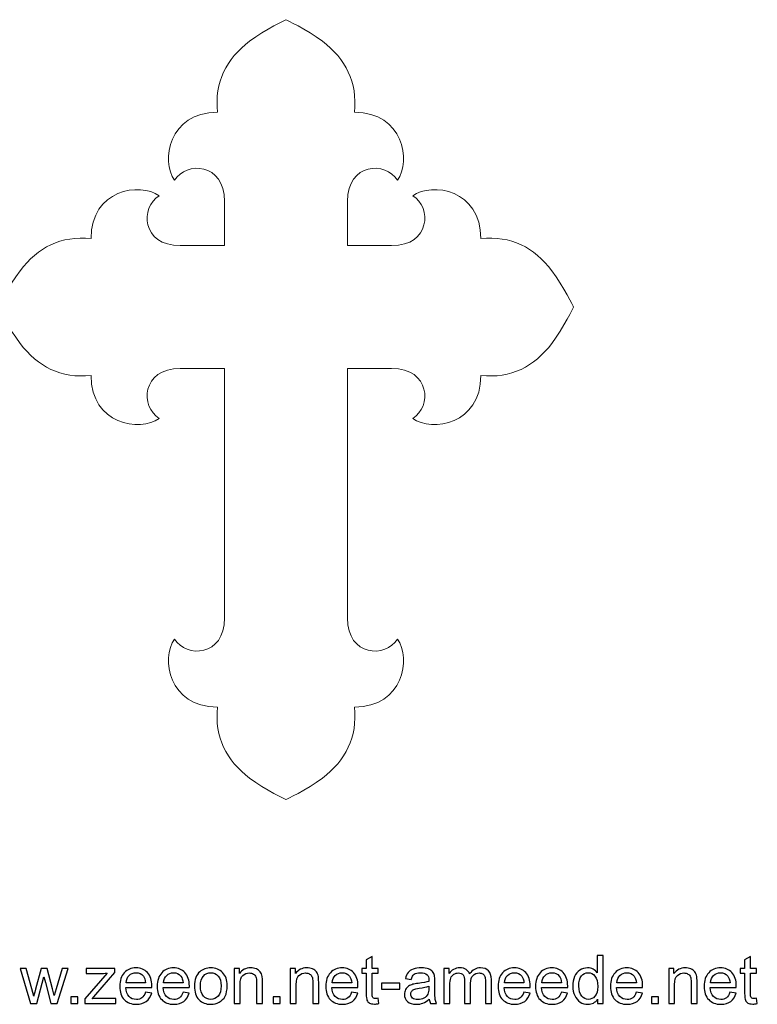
# Model space of a CAD drawing. Header units: centimetres. Extents: x -66 to 74, y -42 to 41.
# Tile 8 of 8: x 44 to 74, y -42 to -2. Entities that reach past the tile are written whole.
import ezdxf

# ---------------------------------------------------------------- set-up
doc = ezdxf.new("R2010")
doc.units = ezdxf.units.CM
doc.header["$MEASUREMENT"] = 0
doc.layers.add('Layer 1', color=7, linetype='Continuous')

msp = doc.modelspace()

# ---------------------------------------------------------------- linework, layer by layer
at = {"layer": 'Layer 1', "lineweight": 18}
msp.add_open_spline([(66.49109, -13.8814), (66.49109, -13.8814), (66.10293, -14.71854), (65.61317, -15.36211), (64.8874, -16.31585), (63.95931, -16.78864), (62.72124, -16.67039), (62.73171, -18.66429), (60.72706, -18.97343), (59.9513, -18.4141), (60.73245, -17.94949), (60.67767, -16.38143), (59.09211, -16.38143), (59.09211, -16.38143), (59.09207, -16.38143), (59.09207, -16.38143), (59.09207, -16.38143), (57.29209, -16.38139), (57.29209, -16.38139), (57.29209, -16.38139), (57.29209, -26.05968), (57.29209, -26.05968), (57.29209, -26.05968), (57.29209, -26.5378), (57.29209, -26.5378), (57.29209, -28.12339), (58.86016, -28.17818), (59.32476, -27.39702), (59.88409, -28.17278), (59.57499, -30.1774), (57.58109, -30.16693), (57.6993, -31.40504), (57.22651, -32.33309), (56.27278, -33.05889), (55.6292, -33.54862), (54.79206, -33.93678), (54.79206, -33.93678), (54.79206, -33.93678), (53.95496, -33.54862), (53.31135, -33.05889), (52.35761, -32.33309), (51.88482, -31.40504), (52.00307, -30.16693), (50.00917, -30.1774), (49.70003, -28.17278), (50.25936, -27.39702), (50.72397, -28.17818), (52.29203, -28.12339), (52.29203, -26.5378), (52.29203, -26.5378), (52.29203, -26.05964), (52.29203, -26.05964), (52.29203, -26.05964), (52.29207, -16.38139), (52.29207, -16.38139), (52.29207, -16.38139), (50.49205, -16.38143), (50.49205, -16.38143), (48.90649, -16.38143), (48.85167, -17.94949), (49.63286, -18.4141), (48.85711, -18.97343), (46.85245, -18.66429), (46.86292, -16.67039), (45.62485, -16.78864), (44.69676, -16.31585), (43.97099, -15.36211), (43.48123, -14.71851), (43.09307, -13.8814), (43.09307, -13.8814), (43.09307, -13.8814), (43.48123, -13.04426), (43.97099, -12.40069), (44.69676, -11.44695), (45.62485, -10.97416), (46.86292, -11.09241), (46.85245, -9.09851), (48.85711, -8.78937), (49.63283, -9.3487), (48.85167, -9.81331), (48.90646, -11.38137), (50.49205, -11.38137), (50.49205, -11.38137), (52.29207, -11.3814), (52.29207, -11.3814), (52.29207, -11.3814), (52.29203, -9.58139), (52.29203, -9.58139), (52.29203, -7.9958), (50.72397, -7.94101), (50.25936, -8.72217), (49.70003, -7.94641), (50.00917, -5.94178), (52.00307, -5.95226), (51.88482, -4.71415), (52.35761, -3.7861), (53.31135, -3.06029), (53.95496, -2.57057), (54.79206, -2.18241), (54.79206, -2.18241), (54.79206, -2.18241), (55.6292, -2.57057), (56.27278, -3.06029), (57.22651, -3.7861), (57.6993, -4.71415), (57.58109, -5.95226), (59.57499, -5.94178), (59.88409, -7.94641), (59.32476, -8.72217), (58.86016, -7.94101), (57.29209, -7.9958), (57.29209, -9.58139), (57.29209, -9.58139), (57.29206, -11.3814), (57.29206, -11.3814), (57.29206, -11.3814), (57.29209, -11.3814), (57.29209, -11.3814), (57.29209, -11.3814), (59.09207, -11.38137), (59.09207, -11.38137), (59.09207, -11.38137), (59.09211, -11.38137), (59.09211, -11.38137), (60.67767, -11.38137), (60.73249, -9.81331), (59.9513, -9.3487), (60.72706, -8.78937), (62.73171, -9.09851), (62.72124, -11.09241), (63.95931, -10.97416), (64.8874, -11.44695), (65.61317, -12.40069), (66.10293, -13.04429), (66.49109, -13.8814), (66.49109, -13.8814)], degree=3, knots=[0, 0, 0, 0, 0.02222222, 0.02222222, 0.02222222, 0.04444444, 0.04444444, 0.04444444, 0.06666667, 0.06666667, 0.06666667, 0.08888889, 0.08888889, 0.08888889, 0.11111111, 0.11111111, 0.11111111, 0.13333333, 0.13333333, 0.13333333, 0.15555556, 0.15555556, 0.15555556, 0.17777778, 0.17777778, 0.17777778, 0.2, 0.2, 0.2, 0.22222222, 0.22222222, 0.22222222, 0.24444444, 0.24444444, 0.24444444, 0.26666667, 0.26666667, 0.26666667, 0.28888889, 0.28888889, 0.28888889, 0.31111111, 0.31111111, 0.31111111, 0.33333333, 0.33333333, 0.33333333, 0.35555556, 0.35555556, 0.35555556, 0.37777778, 0.37777778, 0.37777778, 0.4, 0.4, 0.4, 0.42222222, 0.42222222, 0.42222222, 0.44444444, 0.44444444, 0.44444444, 0.46666667, 0.46666667, 0.46666667, 0.48888889, 0.48888889, 0.48888889, 0.51111111, 0.51111111, 0.51111111, 0.53333333, 0.53333333, 0.53333333, 0.55555556, 0.55555556, 0.55555556, 0.57777778, 0.57777778, 0.57777778, 0.6, 0.6, 0.6, 0.62222222, 0.62222222, 0.62222222, 0.64444444, 0.64444444, 0.64444444, 0.66666667, 0.66666667, 0.66666667, 0.68888889, 0.68888889, 0.68888889, 0.71111111, 0.71111111, 0.71111111, 0.73333333, 0.73333333, 0.73333333, 0.75555556, 0.75555556, 0.75555556, 0.77777778, 0.77777778, 0.77777778, 0.8, 0.8, 0.8, 0.82222222, 0.82222222, 0.82222222, 0.84444444, 0.84444444, 0.84444444, 0.86666667, 0.86666667, 0.86666667, 0.88888889, 0.88888889, 0.88888889, 0.91111111, 0.91111111, 0.91111111, 0.93333333, 0.93333333, 0.93333333, 0.95555556, 0.95555556, 0.95555556, 0.97777778, 0.97777778, 0.97777778, 1, 1, 1, 1], dxfattribs=at)
at = {"layer": 'Layer 1', "color": 250}
for points, knots in [([(58.54273, -42.02363), (58.54273, -42.02363), (58.57564, -42.23662), (58.57564, -42.23662), (58.508, -42.25079), (58.44721, -42.25811), (58.39419, -42.25811), (58.30689, -42.25811), (58.23924, -42.24439), (58.19079, -42.21651), (58.1428, -42.18863), (58.10897, -42.15252), (58.08932, -42.10727), (58.06967, -42.06202), (58.06007, -41.96695), (58.06007, -41.82206), (58.06007, -41.82206), (58.06007, -41.00207), (58.06007, -41.00207), (58.06007, -41.00207), (57.88181, -41.00207), (57.88181, -41.00207), (57.88181, -41.00207), (57.88181, -40.81559), (57.88181, -40.81559), (57.88181, -40.81559), (58.06007, -40.81559), (58.06007, -40.81559), (58.06007, -40.81559), (58.06007, -40.46364), (58.06007, -40.46364), (58.06007, -40.46364), (58.3014, -40.31875), (58.3014, -40.31875), (58.3014, -40.31875), (58.3014, -40.81559), (58.3014, -40.81559), (58.3014, -40.81559), (58.54273, -40.81559), (58.54273, -40.81559), (58.54273, -40.81559), (58.54273, -41.00207), (58.54273, -41.00207), (58.54273, -41.00207), (58.3014, -41.00207), (58.3014, -41.00207), (58.3014, -41.00207), (58.3014, -41.83577), (58.3014, -41.83577), (58.3014, -41.90479), (58.30551, -41.94913), (58.3142, -41.96878), (58.32243, -41.98843), (58.33614, -42.00398), (58.35534, -42.01586), (58.37453, -42.02729), (58.40196, -42.03323), (58.43761, -42.03323), (58.46412, -42.03323), (58.49931, -42.03003), (58.54273, -42.02363)], [0, 0, 0, 0, 0.05, 0.05, 0.05, 0.1, 0.1, 0.1, 0.15, 0.15, 0.15, 0.2, 0.2, 0.2, 0.25, 0.25, 0.25, 0.3, 0.3, 0.3, 0.35, 0.35, 0.35, 0.4, 0.4, 0.4, 0.45, 0.45, 0.45, 0.5, 0.5, 0.5, 0.55, 0.55, 0.55, 0.6, 0.6, 0.6, 0.65, 0.65, 0.65, 0.7, 0.7, 0.7, 0.75, 0.75, 0.75, 0.8, 0.8, 0.8, 0.85, 0.85, 0.85, 0.9, 0.9, 0.9, 0.95, 0.95, 0.95, 1, 1, 1, 1]), ([(67.473, -42.23891), (67.473, -42.23891), (67.473, -42.05837), (67.473, -42.05837), (67.38296, -42.19869), (67.25041, -42.26908), (67.07535, -42.26908), (66.962, -42.26908), (66.85779, -42.238), (66.76317, -42.17538), (66.6681, -42.11322), (66.59451, -42.02591), (66.54195, -41.91439), (66.48984, -41.80241), (66.46379, -41.67397), (66.46379, -41.52862), (66.46379, -41.38693), (66.48756, -41.25849), (66.53464, -41.14285), (66.58217, -41.02767), (66.65302, -40.939), (66.74763, -40.87775), (66.84179, -40.81605), (66.94783, -40.78542), (67.06438, -40.78542), (67.15031, -40.78542), (67.22664, -40.8037), (67.29338, -40.83981), (67.36011, -40.87592), (67.4145, -40.92346), (67.45655, -40.98151), (67.45655, -40.98151), (67.45655, -40.27533), (67.45655, -40.27533), (67.45655, -40.27533), (67.69788, -40.27533), (67.69788, -40.27533), (67.69788, -40.27533), (67.69788, -42.23891), (67.69788, -42.23891), (67.69788, -42.23891), (67.473, -42.23891), (67.473, -42.23891)], [0, 0, 0, 0, 0.07142857, 0.07142857, 0.07142857, 0.14285714, 0.14285714, 0.14285714, 0.21428571, 0.21428571, 0.21428571, 0.28571429, 0.28571429, 0.28571429, 0.35714286, 0.35714286, 0.35714286, 0.42857143, 0.42857143, 0.42857143, 0.5, 0.5, 0.5, 0.57142857, 0.57142857, 0.57142857, 0.64285714, 0.64285714, 0.64285714, 0.71428571, 0.71428571, 0.71428571, 0.78571429, 0.78571429, 0.78571429, 0.85714286, 0.85714286, 0.85714286, 0.92857143, 0.92857143, 0.92857143, 1, 1, 1, 1]), ([(73.94103, -42.02363), (73.94103, -42.02363), (73.97394, -42.23662), (73.97394, -42.23662), (73.9063, -42.25079), (73.84551, -42.25811), (73.79249, -42.25811), (73.70519, -42.25811), (73.63754, -42.24439), (73.58909, -42.21651), (73.5411, -42.18863), (73.50727, -42.15252), (73.48762, -42.10727), (73.46797, -42.06202), (73.45837, -41.96695), (73.45837, -41.82206), (73.45837, -41.82206), (73.45837, -41.00207), (73.45837, -41.00207), (73.45837, -41.00207), (73.28011, -41.00207), (73.28011, -41.00207), (73.28011, -41.00207), (73.28011, -40.81559), (73.28011, -40.81559), (73.28011, -40.81559), (73.45837, -40.81559), (73.45837, -40.81559), (73.45837, -40.81559), (73.45837, -40.46364), (73.45837, -40.46364), (73.45837, -40.46364), (73.6997, -40.31875), (73.6997, -40.31875), (73.6997, -40.31875), (73.6997, -40.81559), (73.6997, -40.81559), (73.6997, -40.81559), (73.94103, -40.81559), (73.94103, -40.81559), (73.94103, -40.81559), (73.94103, -41.00207), (73.94103, -41.00207), (73.94103, -41.00207), (73.6997, -41.00207), (73.6997, -41.00207), (73.6997, -41.00207), (73.6997, -41.83577), (73.6997, -41.83577), (73.6997, -41.90479), (73.70381, -41.94913), (73.7125, -41.96878), (73.72073, -41.98843), (73.73444, -42.00398), (73.75364, -42.01586), (73.77283, -42.02729), (73.80026, -42.03323), (73.83591, -42.03323), (73.86242, -42.03323), (73.89761, -42.03003), (73.94103, -42.02363)], [0, 0, 0, 0, 0.05, 0.05, 0.05, 0.1, 0.1, 0.1, 0.15, 0.15, 0.15, 0.2, 0.2, 0.2, 0.25, 0.25, 0.25, 0.3, 0.3, 0.3, 0.35, 0.35, 0.35, 0.4, 0.4, 0.4, 0.45, 0.45, 0.45, 0.5, 0.5, 0.5, 0.55, 0.55, 0.55, 0.6, 0.6, 0.6, 0.65, 0.65, 0.65, 0.7, 0.7, 0.7, 0.75, 0.75, 0.75, 0.8, 0.8, 0.8, 0.85, 0.85, 0.85, 0.9, 0.9, 0.9, 0.95, 0.95, 0.95, 1, 1, 1, 1]), ([(44.39909, -42.23891), (44.39909, -42.23891), (43.96899, -40.81559), (43.96899, -40.81559), (43.96899, -40.81559), (44.22129, -40.81559), (44.22129, -40.81559), (44.22129, -40.81559), (44.44845, -41.63695), (44.44845, -41.63695), (44.44845, -41.63695), (44.5289, -41.94273), (44.5289, -41.94273), (44.5321, -41.92764), (44.55678, -41.82983), (44.60249, -41.64929), (44.60249, -41.64929), (44.82782, -40.81559), (44.82782, -40.81559), (44.82782, -40.81559), (45.0751, -40.81559), (45.0751, -40.81559), (45.0751, -40.81559), (45.28947, -41.64197), (45.28947, -41.64197), (45.28947, -41.64197), (45.3594, -41.91302), (45.3594, -41.91302), (45.3594, -41.91302), (45.44121, -41.63832), (45.44121, -41.63832), (45.44121, -41.63832), (45.68712, -40.81559), (45.68712, -40.81559), (45.68712, -40.81559), (45.9216, -40.81559), (45.9216, -40.81559), (45.9216, -40.81559), (45.47504, -42.23891), (45.47504, -42.23891), (45.47504, -42.23891), (45.22548, -42.23891), (45.22548, -42.23891), (45.22548, -42.23891), (44.99968, -41.38739), (44.99968, -41.38739), (44.99968, -41.38739), (44.94255, -41.14377), (44.94255, -41.14377), (44.94255, -41.14377), (44.65459, -42.23891), (44.65459, -42.23891), (44.65459, -42.23891), (44.39909, -42.23891), (44.39909, -42.23891)], [0, 0, 0, 0, 0.05555556, 0.05555556, 0.05555556, 0.11111111, 0.11111111, 0.11111111, 0.16666667, 0.16666667, 0.16666667, 0.22222222, 0.22222222, 0.22222222, 0.27777778, 0.27777778, 0.27777778, 0.33333333, 0.33333333, 0.33333333, 0.38888889, 0.38888889, 0.38888889, 0.44444444, 0.44444444, 0.44444444, 0.5, 0.5, 0.5, 0.55555556, 0.55555556, 0.55555556, 0.61111111, 0.61111111, 0.61111111, 0.66666667, 0.66666667, 0.66666667, 0.72222222, 0.72222222, 0.72222222, 0.77777778, 0.77777778, 0.77777778, 0.83333333, 0.83333333, 0.83333333, 0.88888889, 0.88888889, 0.88888889, 0.94444444, 0.94444444, 0.94444444, 1, 1, 1, 1]), ([(46.60675, -42.23891), (46.60675, -42.23891), (46.60675, -42.04237), (46.60675, -42.04237), (46.60675, -42.04237), (47.50809, -41.00207), (47.50809, -41.00207), (47.40571, -41.00756), (47.31567, -41.0103), (47.23796, -41.0103), (47.23796, -41.0103), (46.6616, -41.0103), (46.6616, -41.0103), (46.6616, -41.0103), (46.6616, -40.81559), (46.6616, -40.81559), (46.6616, -40.81559), (47.82164, -40.81559), (47.82164, -40.81559), (47.82164, -40.81559), (47.82164, -40.97419), (47.82164, -40.97419), (47.82164, -40.97419), (47.05011, -41.87645), (47.05011, -41.87645), (47.05011, -41.87645), (46.90247, -42.0442), (46.90247, -42.0442), (47.0108, -42.03506), (47.11227, -42.03049), (47.20688, -42.03049), (47.20688, -42.03049), (47.86552, -42.03049), (47.86552, -42.03049), (47.86552, -42.03049), (47.86552, -42.23891), (47.86552, -42.23891), (47.86552, -42.23891), (46.60675, -42.23891), (46.60675, -42.23891)], [0, 0, 0, 0, 0.07692308, 0.07692308, 0.07692308, 0.15384615, 0.15384615, 0.15384615, 0.23076923, 0.23076923, 0.23076923, 0.30769231, 0.30769231, 0.30769231, 0.38461538, 0.38461538, 0.38461538, 0.46153846, 0.46153846, 0.46153846, 0.53846154, 0.53846154, 0.53846154, 0.61538462, 0.61538462, 0.61538462, 0.69230769, 0.69230769, 0.69230769, 0.76923077, 0.76923077, 0.76923077, 0.84615385, 0.84615385, 0.84615385, 0.92307692, 0.92307692, 0.92307692, 1, 1, 1, 1]), ([(49.07631, -41.77818), (49.07631, -41.77818), (49.32587, -41.81109), (49.32587, -41.81109), (49.28702, -41.95598), (49.21435, -42.06888), (49.10831, -42.14887), (49.00227, -42.22885), (48.86697, -42.26908), (48.70197, -42.26908), (48.49446, -42.26908), (48.32991, -42.20509), (48.20833, -42.07711), (48.08675, -41.94958), (48.02596, -41.76995), (48.02596, -41.53913), (48.02596, -41.30054), (48.08721, -41.11497), (48.21016, -40.98333), (48.33311, -40.85124), (48.49263, -40.78542), (48.68871, -40.78542), (48.8784, -40.78542), (49.03335, -40.84987), (49.15356, -40.97922), (49.27377, -41.10857), (49.3341, -41.29049), (49.3341, -41.52496), (49.3341, -41.53913), (49.33364, -41.56062), (49.33273, -41.58895), (49.33273, -41.58895), (48.27278, -41.58895), (48.27278, -41.58895), (48.28192, -41.74482), (48.3258, -41.86457), (48.40533, -41.9473), (48.4844, -42.03003), (48.58359, -42.07162), (48.70197, -42.07162), (48.79018, -42.07162), (48.8656, -42.04831), (48.92776, -42.00169), (48.99038, -41.95507), (49.03974, -41.88057), (49.07631, -41.77818)], [0, 0, 0, 0, 0.06666667, 0.06666667, 0.06666667, 0.13333333, 0.13333333, 0.13333333, 0.2, 0.2, 0.2, 0.26666667, 0.26666667, 0.26666667, 0.33333333, 0.33333333, 0.33333333, 0.4, 0.4, 0.4, 0.46666667, 0.46666667, 0.46666667, 0.53333333, 0.53333333, 0.53333333, 0.6, 0.6, 0.6, 0.66666667, 0.66666667, 0.66666667, 0.73333333, 0.73333333, 0.73333333, 0.8, 0.8, 0.8, 0.86666667, 0.86666667, 0.86666667, 0.93333333, 0.93333333, 0.93333333, 1, 1, 1, 1]), ([(50.60156, -41.77818), (50.60156, -41.77818), (50.85112, -41.81109), (50.85112, -41.81109), (50.81227, -41.95598), (50.7396, -42.06888), (50.63356, -42.14887), (50.52752, -42.22885), (50.39222, -42.26908), (50.22722, -42.26908), (50.01971, -42.26908), (49.85516, -42.20509), (49.73358, -42.07711), (49.612, -41.94958), (49.55121, -41.76995), (49.55121, -41.53913), (49.55121, -41.30054), (49.61246, -41.11497), (49.73541, -40.98333), (49.85836, -40.85124), (50.01788, -40.78542), (50.21396, -40.78542), (50.40365, -40.78542), (50.5586, -40.84987), (50.67881, -40.97922), (50.79902, -41.10857), (50.85935, -41.29049), (50.85935, -41.52496), (50.85935, -41.53913), (50.85889, -41.56062), (50.85798, -41.58895), (50.85798, -41.58895), (49.79803, -41.58895), (49.79803, -41.58895), (49.80717, -41.74482), (49.85105, -41.86457), (49.93058, -41.9473), (50.00965, -42.03003), (50.10884, -42.07162), (50.22722, -42.07162), (50.31543, -42.07162), (50.39085, -42.04831), (50.45301, -42.00169), (50.51563, -41.95507), (50.56499, -41.88057), (50.60156, -41.77818)], [0, 0, 0, 0, 0.06666667, 0.06666667, 0.06666667, 0.13333333, 0.13333333, 0.13333333, 0.2, 0.2, 0.2, 0.26666667, 0.26666667, 0.26666667, 0.33333333, 0.33333333, 0.33333333, 0.4, 0.4, 0.4, 0.46666667, 0.46666667, 0.46666667, 0.53333333, 0.53333333, 0.53333333, 0.6, 0.6, 0.6, 0.66666667, 0.66666667, 0.66666667, 0.73333333, 0.73333333, 0.73333333, 0.8, 0.8, 0.8, 0.86666667, 0.86666667, 0.86666667, 0.93333333, 0.93333333, 0.93333333, 1, 1, 1, 1]), ([(51.06549, -41.52725), (51.06549, -41.26443), (51.13862, -41.06972), (51.28534, -40.94311), (51.40738, -40.83799), (51.55684, -40.78542), (51.73281, -40.78542), (51.92798, -40.78542), (52.08796, -40.84941), (52.21228, -40.97739), (52.33615, -41.10492), (52.39831, -41.2818), (52.39831, -41.50714), (52.39831, -41.68997), (52.37089, -41.83349), (52.31604, -41.93816), (52.26119, -42.04283), (52.1812, -42.12419), (52.07608, -42.18223), (51.97141, -42.24028), (51.85668, -42.26908), (51.73281, -42.26908), (51.53353, -42.26908), (51.37264, -42.20554), (51.24969, -42.07802), (51.12674, -41.9505), (51.06549, -41.76675), (51.06549, -41.52725)], [0, 0, 0, 0, 0.11111111, 0.11111111, 0.11111111, 0.22222222, 0.22222222, 0.22222222, 0.33333333, 0.33333333, 0.33333333, 0.44444444, 0.44444444, 0.44444444, 0.55555556, 0.55555556, 0.55555556, 0.66666667, 0.66666667, 0.66666667, 0.77777778, 0.77777778, 0.77777778, 0.88888889, 0.88888889, 0.88888889, 1, 1, 1, 1]), ([(52.68124, -42.23891), (52.68124, -42.23891), (52.68124, -40.81559), (52.68124, -40.81559), (52.68124, -40.81559), (52.89789, -40.81559), (52.89789, -40.81559), (52.89789, -40.81559), (52.89789, -41.01761), (52.89789, -41.01761), (53.0021, -40.86267), (53.15294, -40.78542), (53.34994, -40.78542), (53.43587, -40.78542), (53.51448, -40.80096), (53.58624, -40.83159), (53.658, -40.86221), (53.71194, -40.90289), (53.74759, -40.95271), (53.78324, -41.00253), (53.80838, -41.06195), (53.82255, -41.13051), (53.83123, -41.1753), (53.8358, -41.25346), (53.8358, -41.36499), (53.8358, -41.36499), (53.8358, -42.23891), (53.8358, -42.23891), (53.8358, -42.23891), (53.59447, -42.23891), (53.59447, -42.23891), (53.59447, -42.23891), (53.59447, -41.37413), (53.59447, -41.37413), (53.59447, -41.27586), (53.58533, -41.20227), (53.56659, -41.15382), (53.54785, -41.10537), (53.51448, -41.06652), (53.46695, -41.03727), (53.41941, -41.00847), (53.36319, -40.99385), (53.2992, -40.99385), (53.19682, -40.99385), (53.1086, -41.0263), (53.0341, -41.09166), (52.9596, -41.15656), (52.92257, -41.28043), (52.92257, -41.46235), (52.92257, -41.46235), (52.92257, -42.23891), (52.92257, -42.23891), (52.92257, -42.23891), (52.68124, -42.23891), (52.68124, -42.23891)], [0, 0, 0, 0, 0.05555556, 0.05555556, 0.05555556, 0.11111111, 0.11111111, 0.11111111, 0.16666667, 0.16666667, 0.16666667, 0.22222222, 0.22222222, 0.22222222, 0.27777778, 0.27777778, 0.27777778, 0.33333333, 0.33333333, 0.33333333, 0.38888889, 0.38888889, 0.38888889, 0.44444444, 0.44444444, 0.44444444, 0.5, 0.5, 0.5, 0.55555556, 0.55555556, 0.55555556, 0.61111111, 0.61111111, 0.61111111, 0.66666667, 0.66666667, 0.66666667, 0.72222222, 0.72222222, 0.72222222, 0.77777778, 0.77777778, 0.77777778, 0.83333333, 0.83333333, 0.83333333, 0.88888889, 0.88888889, 0.88888889, 0.94444444, 0.94444444, 0.94444444, 1, 1, 1, 1]), ([(54.96843, -42.23891), (54.96843, -42.23891), (54.96843, -40.81559), (54.96843, -40.81559), (54.96843, -40.81559), (55.18508, -40.81559), (55.18508, -40.81559), (55.18508, -40.81559), (55.18508, -41.01761), (55.18508, -41.01761), (55.28929, -40.86267), (55.44013, -40.78542), (55.63713, -40.78542), (55.72306, -40.78542), (55.80167, -40.80096), (55.87343, -40.83159), (55.94519, -40.86221), (55.99913, -40.90289), (56.03478, -40.95271), (56.07043, -41.00253), (56.09557, -41.06195), (56.10974, -41.13051), (56.11842, -41.1753), (56.12299, -41.25346), (56.12299, -41.36499), (56.12299, -41.36499), (56.12299, -42.23891), (56.12299, -42.23891), (56.12299, -42.23891), (55.88166, -42.23891), (55.88166, -42.23891), (55.88166, -42.23891), (55.88166, -41.37413), (55.88166, -41.37413), (55.88166, -41.27586), (55.87252, -41.20227), (55.85378, -41.15382), (55.83504, -41.10537), (55.80167, -41.06652), (55.75414, -41.03727), (55.7066, -41.00847), (55.65038, -40.99385), (55.58639, -40.99385), (55.48401, -40.99385), (55.39579, -41.0263), (55.32129, -41.09166), (55.24679, -41.15656), (55.20976, -41.28043), (55.20976, -41.46235), (55.20976, -41.46235), (55.20976, -42.23891), (55.20976, -42.23891), (55.20976, -42.23891), (54.96843, -42.23891), (54.96843, -42.23891)], [0, 0, 0, 0, 0.05555556, 0.05555556, 0.05555556, 0.11111111, 0.11111111, 0.11111111, 0.16666667, 0.16666667, 0.16666667, 0.22222222, 0.22222222, 0.22222222, 0.27777778, 0.27777778, 0.27777778, 0.33333333, 0.33333333, 0.33333333, 0.38888889, 0.38888889, 0.38888889, 0.44444444, 0.44444444, 0.44444444, 0.5, 0.5, 0.5, 0.55555556, 0.55555556, 0.55555556, 0.61111111, 0.61111111, 0.61111111, 0.66666667, 0.66666667, 0.66666667, 0.72222222, 0.72222222, 0.72222222, 0.77777778, 0.77777778, 0.77777778, 0.83333333, 0.83333333, 0.83333333, 0.88888889, 0.88888889, 0.88888889, 0.94444444, 0.94444444, 0.94444444, 1, 1, 1, 1]), ([(57.4645, -41.77818), (57.4645, -41.77818), (57.71406, -41.81109), (57.71406, -41.81109), (57.67521, -41.95598), (57.60254, -42.06888), (57.4965, -42.14887), (57.39046, -42.22885), (57.25516, -42.26908), (57.09016, -42.26908), (56.88265, -42.26908), (56.7181, -42.20509), (56.59652, -42.07711), (56.47494, -41.94958), (56.41415, -41.76995), (56.41415, -41.53913), (56.41415, -41.30054), (56.4754, -41.11497), (56.59835, -40.98333), (56.7213, -40.85124), (56.88082, -40.78542), (57.0769, -40.78542), (57.26659, -40.78542), (57.42154, -40.84987), (57.54175, -40.97922), (57.66196, -41.10857), (57.72229, -41.29049), (57.72229, -41.52496), (57.72229, -41.53913), (57.72183, -41.56062), (57.72092, -41.58895), (57.72092, -41.58895), (56.66097, -41.58895), (56.66097, -41.58895), (56.67011, -41.74482), (56.71399, -41.86457), (56.79352, -41.9473), (56.87259, -42.03003), (56.97178, -42.07162), (57.09016, -42.07162), (57.17837, -42.07162), (57.25379, -42.04831), (57.31595, -42.00169), (57.37857, -41.95507), (57.42793, -41.88057), (57.4645, -41.77818)], [0, 0, 0, 0, 0.06666667, 0.06666667, 0.06666667, 0.13333333, 0.13333333, 0.13333333, 0.2, 0.2, 0.2, 0.26666667, 0.26666667, 0.26666667, 0.33333333, 0.33333333, 0.33333333, 0.4, 0.4, 0.4, 0.46666667, 0.46666667, 0.46666667, 0.53333333, 0.53333333, 0.53333333, 0.6, 0.6, 0.6, 0.66666667, 0.66666667, 0.66666667, 0.73333333, 0.73333333, 0.73333333, 0.8, 0.8, 0.8, 0.86666667, 0.86666667, 0.86666667, 0.93333333, 0.93333333, 0.93333333, 1, 1, 1, 1]), ([(60.62378, -42.06065), (60.5342, -42.13698), (60.44781, -42.19046), (60.36508, -42.222), (60.28235, -42.25354), (60.19368, -42.26908), (60.09861, -42.26908), (59.94229, -42.26908), (59.82208, -42.23114), (59.73798, -42.15481), (59.65388, -42.07893), (59.61183, -41.98158), (59.61183, -41.8632), (59.61183, -41.79372), (59.62782, -41.73019), (59.65936, -41.6726), (59.69136, -41.61501), (59.73295, -41.5693), (59.78414, -41.53456), (59.83579, -41.49983), (59.89338, -41.47331), (59.95783, -41.45549), (60.00537, -41.44315), (60.07713, -41.43126), (60.17265, -41.41938), (60.36737, -41.39653), (60.51134, -41.36865), (60.60322, -41.33665), (60.60413, -41.30374), (60.60459, -41.28272), (60.60459, -41.27403), (60.60459, -41.17622), (60.58173, -41.1072), (60.53603, -41.06698), (60.47432, -41.01259), (60.38245, -40.98562), (60.26087, -40.98562), (60.14706, -40.98562), (60.06296, -41.00573), (60.00902, -41.0455), (59.95463, -41.08526), (59.91487, -41.15565), (59.88881, -41.25712), (59.88881, -41.25712), (59.65296, -41.22421), (59.65296, -41.22421), (59.67445, -41.1232), (59.70964, -41.04138), (59.759, -40.97922), (59.80837, -40.91706), (59.87967, -40.86952), (59.97291, -40.8357), (60.0657, -40.80233), (60.17403, -40.78542), (60.29652, -40.78542), (60.4181, -40.78542), (60.51729, -40.79959), (60.59362, -40.82839), (60.66949, -40.85718), (60.72571, -40.89283), (60.76136, -40.93626), (60.79701, -40.97968), (60.82215, -41.03453), (60.83678, -41.1008), (60.84455, -41.14194), (60.84866, -41.21598), (60.84866, -41.32248), (60.84866, -41.32248), (60.84866, -41.64243), (60.84866, -41.64243), (60.84866, -41.86594), (60.85369, -42.00717), (60.86375, -42.06705), (60.87335, -42.12693), (60.89346, -42.18406), (60.92271, -42.23891), (60.92271, -42.23891), (60.67041, -42.23891), (60.67041, -42.23891), (60.64618, -42.18818), (60.63064, -42.12876), (60.62378, -42.06065)], [0, 0, 0, 0, 0.03703704, 0.03703704, 0.03703704, 0.07407407, 0.07407407, 0.07407407, 0.11111111, 0.11111111, 0.11111111, 0.14814815, 0.14814815, 0.14814815, 0.18518519, 0.18518519, 0.18518519, 0.22222222, 0.22222222, 0.22222222, 0.25925926, 0.25925926, 0.25925926, 0.2962963, 0.2962963, 0.2962963, 0.33333333, 0.33333333, 0.33333333, 0.37037037, 0.37037037, 0.37037037, 0.40740741, 0.40740741, 0.40740741, 0.44444444, 0.44444444, 0.44444444, 0.48148148, 0.48148148, 0.48148148, 0.51851852, 0.51851852, 0.51851852, 0.55555556, 0.55555556, 0.55555556, 0.59259259, 0.59259259, 0.59259259, 0.62962963, 0.62962963, 0.62962963, 0.66666667, 0.66666667, 0.66666667, 0.7037037, 0.7037037, 0.7037037, 0.74074074, 0.74074074, 0.74074074, 0.77777778, 0.77777778, 0.77777778, 0.81481481, 0.81481481, 0.81481481, 0.85185185, 0.85185185, 0.85185185, 0.88888889, 0.88888889, 0.88888889, 0.92592593, 0.92592593, 0.92592593, 0.96296296, 0.96296296, 0.96296296, 1, 1, 1, 1]), ([(61.21935, -42.23891), (61.21935, -42.23891), (61.21935, -40.81559), (61.21935, -40.81559), (61.21935, -40.81559), (61.436, -40.81559), (61.436, -40.81559), (61.436, -40.81559), (61.436, -41.0167), (61.436, -41.0167), (61.48034, -40.94723), (61.53976, -40.89101), (61.6138, -40.84896), (61.68785, -40.80645), (61.77195, -40.78542), (61.86656, -40.78542), (61.97169, -40.78542), (62.05808, -40.80736), (62.12527, -40.85078), (62.19246, -40.89466), (62.23999, -40.95545), (62.26742, -41.03407), (62.38077, -40.86815), (62.52749, -40.78542), (62.70849, -40.78542), (62.85018, -40.78542), (62.95942, -40.82427), (63.0353, -40.90243), (63.11163, -40.98059), (63.15002, -41.1008), (63.15002, -41.26306), (63.15002, -41.26306), (63.15002, -42.23891), (63.15002, -42.23891), (63.15002, -42.23891), (62.90869, -42.23891), (62.90869, -42.23891), (62.90869, -42.23891), (62.90869, -41.34305), (62.90869, -41.34305), (62.90869, -41.24706), (62.90046, -41.17759), (62.88492, -41.13508), (62.86938, -41.09257), (62.84104, -41.05875), (62.79945, -41.0327), (62.75831, -41.00664), (62.70986, -40.99385), (62.65456, -40.99385), (62.554, -40.99385), (62.47081, -41.02721), (62.40454, -41.09349), (62.33826, -41.16022), (62.30535, -41.26672), (62.30535, -41.41298), (62.30535, -41.41298), (62.30535, -42.23891), (62.30535, -42.23891), (62.30535, -42.23891), (62.06402, -42.23891), (62.06402, -42.23891), (62.06402, -42.23891), (62.06402, -41.31517), (62.06402, -41.31517), (62.06402, -41.20821), (62.04436, -41.12777), (62.00506, -41.07429), (61.96575, -41.02081), (61.9013, -40.99385), (61.81217, -40.99385), (61.74453, -40.99385), (61.68191, -41.01167), (61.62432, -41.04732), (61.56672, -41.08298), (61.52513, -41.13508), (61.49908, -41.2041), (61.47348, -41.27266), (61.46068, -41.37185), (61.46068, -41.5012), (61.46068, -41.5012), (61.46068, -42.23891), (61.46068, -42.23891), (61.46068, -42.23891), (61.21935, -42.23891), (61.21935, -42.23891)], [0, 0, 0, 0, 0.03571429, 0.03571429, 0.03571429, 0.07142857, 0.07142857, 0.07142857, 0.10714286, 0.10714286, 0.10714286, 0.14285714, 0.14285714, 0.14285714, 0.17857143, 0.17857143, 0.17857143, 0.21428571, 0.21428571, 0.21428571, 0.25, 0.25, 0.25, 0.28571429, 0.28571429, 0.28571429, 0.32142857, 0.32142857, 0.32142857, 0.35714286, 0.35714286, 0.35714286, 0.39285714, 0.39285714, 0.39285714, 0.42857143, 0.42857143, 0.42857143, 0.46428571, 0.46428571, 0.46428571, 0.5, 0.5, 0.5, 0.53571429, 0.53571429, 0.53571429, 0.57142857, 0.57142857, 0.57142857, 0.60714286, 0.60714286, 0.60714286, 0.64285714, 0.64285714, 0.64285714, 0.67857143, 0.67857143, 0.67857143, 0.71428571, 0.71428571, 0.71428571, 0.75, 0.75, 0.75, 0.78571429, 0.78571429, 0.78571429, 0.82142857, 0.82142857, 0.82142857, 0.85714286, 0.85714286, 0.85714286, 0.89285714, 0.89285714, 0.89285714, 0.92857143, 0.92857143, 0.92857143, 0.96428571, 0.96428571, 0.96428571, 1, 1, 1, 1]), ([(64.47461, -41.77818), (64.47461, -41.77818), (64.72417, -41.81109), (64.72417, -41.81109), (64.68532, -41.95598), (64.61265, -42.06888), (64.50661, -42.14887), (64.40057, -42.22885), (64.26527, -42.26908), (64.10027, -42.26908), (63.89276, -42.26908), (63.72821, -42.20509), (63.60663, -42.07711), (63.48505, -41.94958), (63.42426, -41.76995), (63.42426, -41.53913), (63.42426, -41.30054), (63.48551, -41.11497), (63.60846, -40.98333), (63.73141, -40.85124), (63.89093, -40.78542), (64.08701, -40.78542), (64.2767, -40.78542), (64.43165, -40.84987), (64.55186, -40.97922), (64.67207, -41.10857), (64.7324, -41.29049), (64.7324, -41.52496), (64.7324, -41.53913), (64.73194, -41.56062), (64.73103, -41.58895), (64.73103, -41.58895), (63.67108, -41.58895), (63.67108, -41.58895), (63.68022, -41.74482), (63.7241, -41.86457), (63.80363, -41.9473), (63.8827, -42.03003), (63.98189, -42.07162), (64.10027, -42.07162), (64.18848, -42.07162), (64.2639, -42.04831), (64.32606, -42.00169), (64.38868, -41.95507), (64.43804, -41.88057), (64.47461, -41.77818)], [0, 0, 0, 0, 0.06666667, 0.06666667, 0.06666667, 0.13333333, 0.13333333, 0.13333333, 0.2, 0.2, 0.2, 0.26666667, 0.26666667, 0.26666667, 0.33333333, 0.33333333, 0.33333333, 0.4, 0.4, 0.4, 0.46666667, 0.46666667, 0.46666667, 0.53333333, 0.53333333, 0.53333333, 0.6, 0.6, 0.6, 0.66666667, 0.66666667, 0.66666667, 0.73333333, 0.73333333, 0.73333333, 0.8, 0.8, 0.8, 0.86666667, 0.86666667, 0.86666667, 0.93333333, 0.93333333, 0.93333333, 1, 1, 1, 1]), ([(65.99986, -41.77818), (65.99986, -41.77818), (66.24942, -41.81109), (66.24942, -41.81109), (66.21057, -41.95598), (66.1379, -42.06888), (66.03186, -42.14887), (65.92582, -42.22885), (65.79052, -42.26908), (65.62552, -42.26908), (65.41801, -42.26908), (65.25346, -42.20509), (65.13188, -42.07711), (65.0103, -41.94958), (64.94951, -41.76995), (64.94951, -41.53913), (64.94951, -41.30054), (65.01076, -41.11497), (65.13371, -40.98333), (65.25666, -40.85124), (65.41618, -40.78542), (65.61226, -40.78542), (65.80195, -40.78542), (65.9569, -40.84987), (66.07711, -40.97922), (66.19732, -41.10857), (66.25765, -41.29049), (66.25765, -41.52496), (66.25765, -41.53913), (66.25719, -41.56062), (66.25628, -41.58895), (66.25628, -41.58895), (65.19633, -41.58895), (65.19633, -41.58895), (65.20547, -41.74482), (65.24935, -41.86457), (65.32888, -41.9473), (65.40795, -42.03003), (65.50714, -42.07162), (65.62552, -42.07162), (65.71373, -42.07162), (65.78915, -42.04831), (65.85131, -42.00169), (65.91393, -41.95507), (65.96329, -41.88057), (65.99986, -41.77818)], [0, 0, 0, 0, 0.06666667, 0.06666667, 0.06666667, 0.13333333, 0.13333333, 0.13333333, 0.2, 0.2, 0.2, 0.26666667, 0.26666667, 0.26666667, 0.33333333, 0.33333333, 0.33333333, 0.4, 0.4, 0.4, 0.46666667, 0.46666667, 0.46666667, 0.53333333, 0.53333333, 0.53333333, 0.6, 0.6, 0.6, 0.66666667, 0.66666667, 0.66666667, 0.73333333, 0.73333333, 0.73333333, 0.8, 0.8, 0.8, 0.86666667, 0.86666667, 0.86666667, 0.93333333, 0.93333333, 0.93333333, 1, 1, 1, 1]), ([(69.05036, -41.77818), (69.05036, -41.77818), (69.29992, -41.81109), (69.29992, -41.81109), (69.26107, -41.95598), (69.1884, -42.06888), (69.08236, -42.14887), (68.97632, -42.22885), (68.84102, -42.26908), (68.67602, -42.26908), (68.46851, -42.26908), (68.30396, -42.20509), (68.18238, -42.07711), (68.0608, -41.94958), (68.00001, -41.76995), (68.00001, -41.53913), (68.00001, -41.30054), (68.06126, -41.11497), (68.18421, -40.98333), (68.30716, -40.85124), (68.46668, -40.78542), (68.66276, -40.78542), (68.85245, -40.78542), (69.0074, -40.84987), (69.12761, -40.97922), (69.24782, -41.10857), (69.30815, -41.29049), (69.30815, -41.52496), (69.30815, -41.53913), (69.30769, -41.56062), (69.30678, -41.58895), (69.30678, -41.58895), (68.24683, -41.58895), (68.24683, -41.58895), (68.25597, -41.74482), (68.29985, -41.86457), (68.37938, -41.9473), (68.45845, -42.03003), (68.55764, -42.07162), (68.67602, -42.07162), (68.76423, -42.07162), (68.83965, -42.04831), (68.90181, -42.00169), (68.96443, -41.95507), (69.01379, -41.88057), (69.05036, -41.77818)], [0, 0, 0, 0, 0.06666667, 0.06666667, 0.06666667, 0.13333333, 0.13333333, 0.13333333, 0.2, 0.2, 0.2, 0.26666667, 0.26666667, 0.26666667, 0.33333333, 0.33333333, 0.33333333, 0.4, 0.4, 0.4, 0.46666667, 0.46666667, 0.46666667, 0.53333333, 0.53333333, 0.53333333, 0.6, 0.6, 0.6, 0.66666667, 0.66666667, 0.66666667, 0.73333333, 0.73333333, 0.73333333, 0.8, 0.8, 0.8, 0.86666667, 0.86666667, 0.86666667, 0.93333333, 0.93333333, 0.93333333, 1, 1, 1, 1]), ([(70.36673, -42.23891), (70.36673, -42.23891), (70.36673, -40.81559), (70.36673, -40.81559), (70.36673, -40.81559), (70.58338, -40.81559), (70.58338, -40.81559), (70.58338, -40.81559), (70.58338, -41.01761), (70.58338, -41.01761), (70.68759, -40.86267), (70.83843, -40.78542), (71.03543, -40.78542), (71.12136, -40.78542), (71.19997, -40.80096), (71.27173, -40.83159), (71.34349, -40.86221), (71.39743, -40.90289), (71.43308, -40.95271), (71.46873, -41.00253), (71.49387, -41.06195), (71.50804, -41.13051), (71.51672, -41.1753), (71.52129, -41.25346), (71.52129, -41.36499), (71.52129, -41.36499), (71.52129, -42.23891), (71.52129, -42.23891), (71.52129, -42.23891), (71.27996, -42.23891), (71.27996, -42.23891), (71.27996, -42.23891), (71.27996, -41.37413), (71.27996, -41.37413), (71.27996, -41.27586), (71.27082, -41.20227), (71.25208, -41.15382), (71.23334, -41.10537), (71.19997, -41.06652), (71.15244, -41.03727), (71.1049, -41.00847), (71.04868, -40.99385), (70.98469, -40.99385), (70.88231, -40.99385), (70.79409, -41.0263), (70.71959, -41.09166), (70.64509, -41.15656), (70.60806, -41.28043), (70.60806, -41.46235), (70.60806, -41.46235), (70.60806, -42.23891), (70.60806, -42.23891), (70.60806, -42.23891), (70.36673, -42.23891), (70.36673, -42.23891)], [0, 0, 0, 0, 0.05555556, 0.05555556, 0.05555556, 0.11111111, 0.11111111, 0.11111111, 0.16666667, 0.16666667, 0.16666667, 0.22222222, 0.22222222, 0.22222222, 0.27777778, 0.27777778, 0.27777778, 0.33333333, 0.33333333, 0.33333333, 0.38888889, 0.38888889, 0.38888889, 0.44444444, 0.44444444, 0.44444444, 0.5, 0.5, 0.5, 0.55555556, 0.55555556, 0.55555556, 0.61111111, 0.61111111, 0.61111111, 0.66666667, 0.66666667, 0.66666667, 0.72222222, 0.72222222, 0.72222222, 0.77777778, 0.77777778, 0.77777778, 0.83333333, 0.83333333, 0.83333333, 0.88888889, 0.88888889, 0.88888889, 0.94444444, 0.94444444, 0.94444444, 1, 1, 1, 1]), ([(72.8628, -41.77818), (72.8628, -41.77818), (73.11236, -41.81109), (73.11236, -41.81109), (73.07351, -41.95598), (73.00084, -42.06888), (72.8948, -42.14887), (72.78876, -42.22885), (72.65346, -42.26908), (72.48846, -42.26908), (72.28095, -42.26908), (72.1164, -42.20509), (71.99482, -42.07711), (71.87324, -41.94958), (71.81245, -41.76995), (71.81245, -41.53913), (71.81245, -41.30054), (71.8737, -41.11497), (71.99665, -40.98333), (72.1196, -40.85124), (72.27912, -40.78542), (72.4752, -40.78542), (72.66489, -40.78542), (72.81984, -40.84987), (72.94005, -40.97922), (73.06026, -41.10857), (73.12059, -41.29049), (73.12059, -41.52496), (73.12059, -41.53913), (73.12013, -41.56062), (73.11922, -41.58895), (73.11922, -41.58895), (72.05927, -41.58895), (72.05927, -41.58895), (72.06841, -41.74482), (72.11229, -41.86457), (72.19182, -41.9473), (72.27089, -42.03003), (72.37008, -42.07162), (72.48846, -42.07162), (72.57667, -42.07162), (72.65209, -42.04831), (72.71425, -42.00169), (72.77687, -41.95507), (72.82623, -41.88057), (72.8628, -41.77818)], [0, 0, 0, 0, 0.06666667, 0.06666667, 0.06666667, 0.13333333, 0.13333333, 0.13333333, 0.2, 0.2, 0.2, 0.26666667, 0.26666667, 0.26666667, 0.33333333, 0.33333333, 0.33333333, 0.4, 0.4, 0.4, 0.46666667, 0.46666667, 0.46666667, 0.53333333, 0.53333333, 0.53333333, 0.6, 0.6, 0.6, 0.66666667, 0.66666667, 0.66666667, 0.73333333, 0.73333333, 0.73333333, 0.8, 0.8, 0.8, 0.86666667, 0.86666667, 0.86666667, 0.93333333, 0.93333333, 0.93333333, 1, 1, 1, 1]), ([(48.28649, -41.3915), (48.28649, -41.3915), (49.07905, -41.3915), (49.07905, -41.3915), (49.06854, -41.27175), (49.03792, -41.18216), (48.9881, -41.12228), (48.91176, -41.0295), (48.81212, -40.98288), (48.69009, -40.98288), (48.57947, -40.98288), (48.48669, -41.0199), (48.41127, -41.09395), (48.33631, -41.16799), (48.29472, -41.26718), (48.28649, -41.3915)], [0, 0, 0, 0, 0.2, 0.2, 0.2, 0.4, 0.4, 0.4, 0.6, 0.6, 0.6, 0.8, 0.8, 0.8, 1, 1, 1, 1]), ([(49.81174, -41.3915), (49.81174, -41.3915), (50.6043, -41.3915), (50.6043, -41.3915), (50.59379, -41.27175), (50.56317, -41.18216), (50.51335, -41.12228), (50.43701, -41.0295), (50.33737, -40.98288), (50.21534, -40.98288), (50.10472, -40.98288), (50.01194, -41.0199), (49.93652, -41.09395), (49.86156, -41.16799), (49.81997, -41.26718), (49.81174, -41.3915)], [0, 0, 0, 0, 0.2, 0.2, 0.2, 0.4, 0.4, 0.4, 0.6, 0.6, 0.6, 0.8, 0.8, 0.8, 1, 1, 1, 1]), ([(51.31231, -41.52771), (51.31231, -41.70962), (51.35207, -41.84583), (51.4316, -41.93587), (51.51159, -42.02637), (51.61169, -42.07162), (51.73281, -42.07162), (51.85257, -42.07162), (51.95221, -42.02637), (52.0322, -41.93541), (52.11173, -41.84446), (52.15149, -41.70596), (52.15149, -41.51994), (52.15149, -41.34442), (52.11127, -41.21141), (52.03128, -41.12137), (51.9513, -41.03087), (51.85165, -40.98562), (51.73281, -40.98562), (51.61169, -40.98562), (51.51159, -41.03041), (51.4316, -41.12046), (51.35207, -41.2105), (51.31231, -41.34625), (51.31231, -41.52771)], [0, 0, 0, 0, 0.125, 0.125, 0.125, 0.25, 0.25, 0.25, 0.375, 0.375, 0.375, 0.5, 0.5, 0.5, 0.625, 0.625, 0.625, 0.75, 0.75, 0.75, 0.875, 0.875, 0.875, 1, 1, 1, 1]), ([(56.67468, -41.3915), (56.67468, -41.3915), (57.46724, -41.3915), (57.46724, -41.3915), (57.45673, -41.27175), (57.42611, -41.18216), (57.37629, -41.12228), (57.29995, -41.0295), (57.20031, -40.98288), (57.07828, -40.98288), (56.96766, -40.98288), (56.87488, -41.0199), (56.79946, -41.09395), (56.7245, -41.16799), (56.68291, -41.26718), (56.67468, -41.3915)], [0, 0, 0, 0, 0.2, 0.2, 0.2, 0.4, 0.4, 0.4, 0.6, 0.6, 0.6, 0.8, 0.8, 0.8, 1, 1, 1, 1]), ([(63.68479, -41.3915), (63.68479, -41.3915), (64.47735, -41.3915), (64.47735, -41.3915), (64.46684, -41.27175), (64.43622, -41.18216), (64.3864, -41.12228), (64.31006, -41.0295), (64.21042, -40.98288), (64.08839, -40.98288), (63.97777, -40.98288), (63.88499, -41.0199), (63.80957, -41.09395), (63.73461, -41.16799), (63.69302, -41.26718), (63.68479, -41.3915)], [0, 0, 0, 0, 0.2, 0.2, 0.2, 0.4, 0.4, 0.4, 0.6, 0.6, 0.6, 0.8, 0.8, 0.8, 1, 1, 1, 1]), ([(65.21004, -41.3915), (65.21004, -41.3915), (66.0026, -41.3915), (66.0026, -41.3915), (65.99209, -41.27175), (65.96147, -41.18216), (65.91165, -41.12228), (65.83531, -41.0295), (65.73567, -40.98288), (65.61364, -40.98288), (65.50302, -40.98288), (65.41024, -41.0199), (65.33482, -41.09395), (65.25986, -41.16799), (65.21827, -41.26718), (65.21004, -41.3915)], [0, 0, 0, 0, 0.2, 0.2, 0.2, 0.4, 0.4, 0.4, 0.6, 0.6, 0.6, 0.8, 0.8, 0.8, 1, 1, 1, 1]), ([(66.71061, -41.52908), (66.71061, -41.71099), (66.749, -41.84674), (66.82625, -41.93679), (66.90304, -42.02683), (66.99399, -42.07162), (67.09866, -42.07162), (67.20425, -42.07162), (67.29383, -42.02866), (67.36788, -41.94273), (67.44147, -41.8568), (67.47849, -41.72562), (67.47849, -41.54919), (67.47849, -41.35539), (67.44101, -41.21278), (67.36559, -41.12183), (67.29063, -41.03087), (67.19785, -40.98562), (67.08769, -40.98562), (66.98028, -40.98562), (66.8907, -41.02904), (66.81848, -41.11634), (66.74672, -41.20364), (66.71061, -41.34122), (66.71061, -41.52908)], [0, 0, 0, 0, 0.125, 0.125, 0.125, 0.25, 0.25, 0.25, 0.375, 0.375, 0.375, 0.5, 0.5, 0.5, 0.625, 0.625, 0.625, 0.75, 0.75, 0.75, 0.875, 0.875, 0.875, 1, 1, 1, 1]), ([(68.26054, -41.3915), (68.26054, -41.3915), (69.0531, -41.3915), (69.0531, -41.3915), (69.04259, -41.27175), (69.01197, -41.18216), (68.96215, -41.12228), (68.88581, -41.0295), (68.78617, -40.98288), (68.66414, -40.98288), (68.55352, -40.98288), (68.46074, -41.0199), (68.38532, -41.09395), (68.31036, -41.16799), (68.26877, -41.26718), (68.26054, -41.3915)], [0, 0, 0, 0, 0.2, 0.2, 0.2, 0.4, 0.4, 0.4, 0.6, 0.6, 0.6, 0.8, 0.8, 0.8, 1, 1, 1, 1]), ([(72.07298, -41.3915), (72.07298, -41.3915), (72.86554, -41.3915), (72.86554, -41.3915), (72.85503, -41.27175), (72.82441, -41.18216), (72.77459, -41.12228), (72.69825, -41.0295), (72.59861, -40.98288), (72.47658, -40.98288), (72.36596, -40.98288), (72.27318, -41.0199), (72.19776, -41.09395), (72.1228, -41.16799), (72.08121, -41.26718), (72.07298, -41.3915)], [0, 0, 0, 0, 0.2, 0.2, 0.2, 0.4, 0.4, 0.4, 0.6, 0.6, 0.6, 0.8, 0.8, 0.8, 1, 1, 1, 1]), ([(58.68489, -41.64929), (58.68489, -41.64929), (58.68489, -41.40795), (58.68489, -41.40795), (58.68489, -41.40795), (59.43083, -41.40795), (59.43083, -41.40795), (59.43083, -41.40795), (59.43083, -41.64929), (59.43083, -41.64929), (59.43083, -41.64929), (58.68489, -41.64929), (58.68489, -41.64929)], [0, 0, 0, 0, 0.25, 0.25, 0.25, 0.5, 0.5, 0.5, 0.75, 0.75, 0.75, 1, 1, 1, 1]), ([(60.60459, -41.52588), (60.51683, -41.56153), (60.38519, -41.5917), (60.20968, -41.61638), (60.11004, -41.63055), (60.03965, -41.64655), (59.99851, -41.66437), (59.95737, -41.6822), (59.92584, -41.70825), (59.90344, -41.74207), (59.88104, -41.77635), (59.86962, -41.81429), (59.86962, -41.85634), (59.86962, -41.91987), (59.89384, -41.97335), (59.94275, -42.01586), (59.99165, -42.05837), (60.06296, -42.07985), (60.15666, -42.07985), (60.24944, -42.07985), (60.33217, -42.05974), (60.40485, -42.01906), (60.47706, -41.97884), (60.53054, -41.92353), (60.56436, -41.8536), (60.59042, -41.79921), (60.60322, -41.71922), (60.60322, -41.61364), (60.60322, -41.61364), (60.60459, -41.52588), (60.60459, -41.52588)], [0, 0, 0, 0, 0.1, 0.1, 0.1, 0.2, 0.2, 0.2, 0.3, 0.3, 0.3, 0.4, 0.4, 0.4, 0.5, 0.5, 0.5, 0.6, 0.6, 0.6, 0.7, 0.7, 0.7, 0.8, 0.8, 0.8, 0.9, 0.9, 0.9, 1, 1, 1, 1]), ([(46.04089, -42.23891), (46.04089, -42.23891), (46.04089, -41.96467), (46.04089, -41.96467), (46.04089, -41.96467), (46.31513, -41.96467), (46.31513, -41.96467), (46.31513, -41.96467), (46.31513, -42.23891), (46.31513, -42.23891), (46.31513, -42.23891), (46.04089, -42.23891), (46.04089, -42.23891)], [0, 0, 0, 0, 0.25, 0.25, 0.25, 0.5, 0.5, 0.5, 0.75, 0.75, 0.75, 1, 1, 1, 1]), ([(54.27505, -42.23891), (54.27505, -42.23891), (54.27505, -41.96467), (54.27505, -41.96467), (54.27505, -41.96467), (54.54929, -41.96467), (54.54929, -41.96467), (54.54929, -41.96467), (54.54929, -42.23891), (54.54929, -42.23891), (54.54929, -42.23891), (54.27505, -42.23891), (54.27505, -42.23891)], [0, 0, 0, 0, 0.25, 0.25, 0.25, 0.5, 0.5, 0.5, 0.75, 0.75, 0.75, 1, 1, 1, 1]), ([(69.67335, -42.23891), (69.67335, -42.23891), (69.67335, -41.96467), (69.67335, -41.96467), (69.67335, -41.96467), (69.94759, -41.96467), (69.94759, -41.96467), (69.94759, -41.96467), (69.94759, -42.23891), (69.94759, -42.23891), (69.94759, -42.23891), (69.67335, -42.23891), (69.67335, -42.23891)], [0, 0, 0, 0, 0.25, 0.25, 0.25, 0.5, 0.5, 0.5, 0.75, 0.75, 0.75, 1, 1, 1, 1])]:
    msp.add_open_spline(points, degree=3, knots=knots, dxfattribs=at)

doc.saveas('drawing.dxf')
